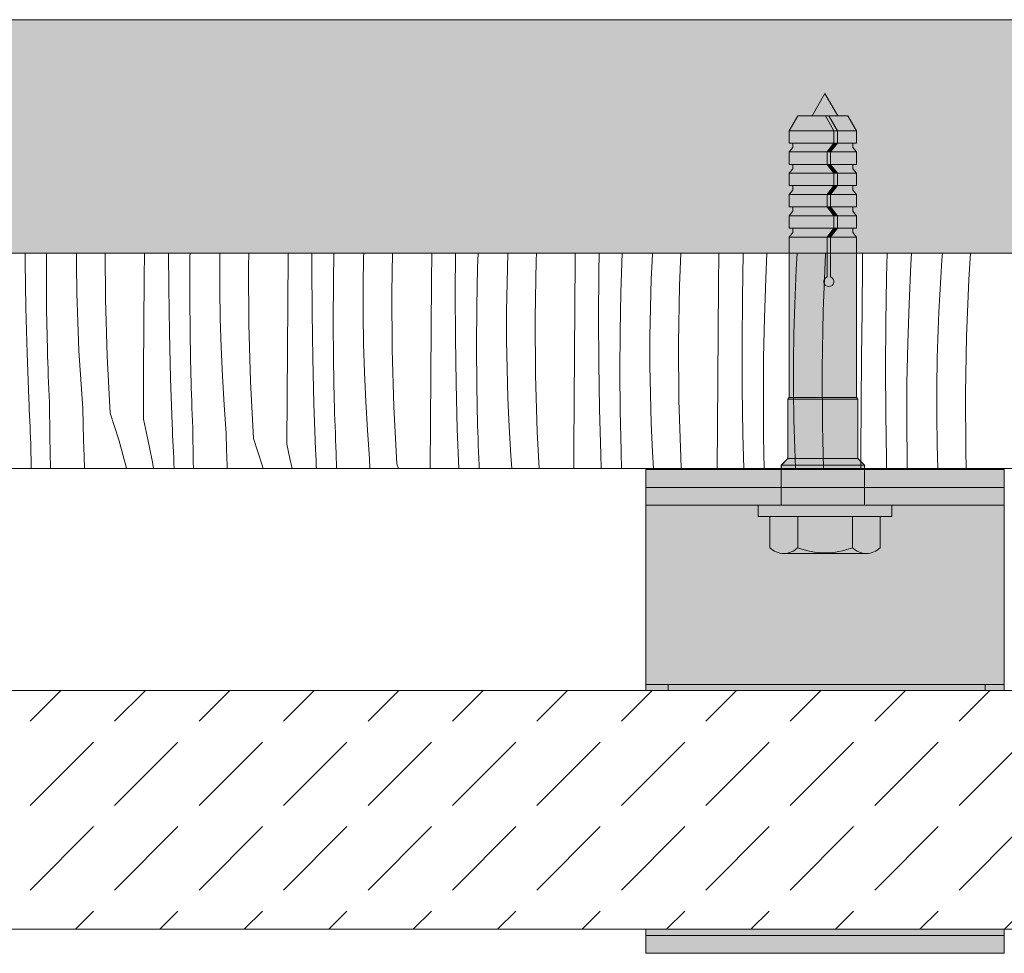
# Model space of a CAD drawing. Header units: millimetres. Extents: x -7814 to 55813, y 465 to 25965.
# Tile 43 of 112: x 31561 to 32386, y 20708 to 21489. Entities that reach past the tile are written whole.
import ezdxf

# ---------------------------------------------------------------- set-up
doc = ezdxf.new("R2010")
doc.units = ezdxf.units.MM
for name, color, linetype, lineweight in [('2D - Ogolne2', 251, 'Continuous', 15), ('2D Drafting - General102', 254, 'Continuous', 13), ('2D Drafting - General121', 255, 'Continuous', 0), ('2D Drafting - General2', 251, 'Continuous', 15), ('2D Drafting - General81', 251, 'Continuous', 20)]:
    doc.layers.add(name, color=color, linetype=linetype, lineweight=lineweight)

# ---------------------------------------------------------------- blocks, each defined once
blk = doc.blocks.new('*X24')
at = {"layer": '2D Drafting - General81', "linetype": 'Continuous'}
for p, q in [((-67249.92, 69539.27), (-67249.95, 69546.59)), ((-67249.35, 69501.11), (-67249.92, 69539.27)), ((-67232.28, 69532.27), (-67232.19, 69546.59)), ((-67207.12, 69537.44), (-67207.12, 69546.59)), ((-67182.84, 69508.37), (-67183.07, 69546.59)), ((-67150.26, 69525.96), (-67150.1, 69546.59)), ((-67129.85, 69518.09), (-67129.98, 69546.59)), ((-67112.21, 69511.1), (-67112, 69544.14)), ((-67112, 69544.14), (-67111.95, 69546.59)), ((-67087.05, 69540.42), (-67086.96, 69546.59)), ((-67087.05, 69516.27), (-67087.05, 69540.42)), ((-67063.07, 69535.02), (-67062.86, 69546.59)), ((-67030.19, 69504.78), (-67029.89, 69544.13)), ((-67029.89, 69544.13), (-67029.87, 69546.59)), ((-67009.96, 69535.08), (-67009.89, 69546.59)), ((-66991.93, 69522.97), (-66991.45, 69546.59)), ((-66966.98, 69519.25), (-66966.62, 69543.39)), ((-66966.62, 69543.39), (-66966.52, 69546.59)), ((-66943, 69513.85), (-66942.43, 69546.59)), ((-66909.82, 69522.96), (-66909.63, 69546.59)), ((-66889.89, 69513.91), (-66889.69, 69546.59)), ((-66871.19, 69534.84), (-66870.8, 69546.59)), ((-66846.55, 69522.22), (-66845.82, 69546.36)), ((-66845.82, 69546.36), (-66845.81, 69546.59)), ((-66822.93, 69492.68), (-66822.1, 69540.49)), ((-66822.1, 69540.49), (-66821.85, 69546.59)), ((-66789.75, 69501.79), (-66789.44, 69541.13)), ((-66789.44, 69541.13), (-66789.4, 69546.59)), ((-66769.59, 69530.89), (-66769.33, 69546.59)), ((-66751.13, 69513.67), (-66750.01, 69546.59)), ((-66725.75, 69525.19), (-66725.14, 69539.68)), ((-66725.14, 69539.68), (-66724.78, 69546.59)), ((-66702.03, 69519.31), (-66700.91, 69546.59)), ((-66669.38, 69519.96), (-66669.15, 69546.59)), ((-66649.52, 69509.72), (-66648.9, 69546.59)), ((-66629.94, 69525.52), (-66628.94, 69546.59)), ((-66604.33, 69533), (-66603.51, 69546.59)), ((-66581.96, 69498.14), (-66580, 69545.92)), ((-66580, 69545.92), (-66579.96, 69546.59)), ((-66548.98, 69538.13), (-66548.91, 69546.59)), ((-66528.82, 69526.7), (-66528.27, 69546.59)), ((-66508.31, 69537.36), (-66507.75, 69546.59)), ((-66483.39, 69526.32), (-66482.38, 69540.79)), ((-66482.38, 69540.79), (-66481.93, 69546.59)), ((-66459.94, 69524.75), (-66458.52, 69546.59)), ((-67232.04, 69499.22), (-67232.28, 69532.27)), ((-67206.76, 69513.3), (-67207.12, 69537.44)), ((-67062.77, 69487.2), (-67063.07, 69535.02)), ((-67009.78, 69496.92), (-67009.96, 69535.08)), ((-66871.86, 69501.8), (-66871.19, 69534.84)), ((-66769.82, 69492.74), (-66769.59, 69530.89)), ((-66605.07, 69518.51), (-66604.33, 69533)), ((-66549.31, 69498.79), (-66548.98, 69538.13)), ((-66509.88, 69504.35), (-66508.31, 69537.36)), ((-67150.54, 69486.61), (-67150.26, 69525.96)), ((-66992.14, 69489.92), (-66991.93, 69522.97)), ((-66910.12, 69483.61), (-66909.82, 69522.96)), ((-66726.48, 69501.05), (-66725.75, 69525.19)), ((-66631.06, 69492.5), (-66629.94, 69525.52)), ((-66529.45, 69488.55), (-66528.82, 69526.7)), ((-66484.26, 69511.83), (-66483.39, 69526.32)), ((-66461.89, 69476.97), (-66459.94, 69524.75)), ((-67129.28, 69479.94), (-67129.85, 69518.09)), ((-67086.69, 69492.13), (-67087.05, 69516.27)), ((-66966.99, 69495.1), (-66966.98, 69519.25)), ((-66846.91, 69498.08), (-66846.55, 69522.22)), ((-66702.86, 69471.5), (-66702.03, 69519.31)), ((-66669.69, 69480.61), (-66669.38, 69519.96)), ((-66605.68, 69504.02), (-66605.07, 69518.51)), ((-67206.04, 69489.16), (-67206.76, 69513.3)), ((-67181.42, 69460.57), (-67182.84, 69508.37)), ((-67111.98, 69478.05), (-67112.21, 69511.1)), ((-66942.7, 69466.03), (-66943, 69513.85)), ((-66889.72, 69475.75), (-66889.89, 69513.91)), ((-66751.79, 69480.63), (-66751.13, 69513.67)), ((-66649.75, 69471.57), (-66649.52, 69509.72)), ((-66485, 69497.34), (-66484.26, 69511.83)), ((-67248.37, 69462.97), (-67249.35, 69501.11)), ((-67231.36, 69466.18), (-67232.04, 69499.22)), ((-67030.47, 69465.44), (-67030.19, 69504.78)), ((-66872.08, 69468.75), (-66871.86, 69501.8)), ((-66846.92, 69473.93), (-66846.91, 69498.08)), ((-66790.05, 69462.44), (-66789.75, 69501.79)), ((-66726.85, 69476.91), (-66726.48, 69501.05)), ((-66606.41, 69479.88), (-66605.68, 69504.02)), ((-66582.79, 69450.33), (-66581.96, 69498.14)), ((-66549.62, 69459.44), (-66549.31, 69498.79)), ((-66510.99, 69471.32), (-66509.88, 69504.35)), ((-67085.97, 69467.99), (-67086.69, 69492.13)), ((-67009.21, 69458.77), (-67009.78, 69496.92)), ((-66991.91, 69456.88), (-66992.14, 69489.92)), ((-66966.63, 69470.95), (-66966.99, 69495.1)), ((-66822.64, 69444.86), (-66822.93, 69492.68)), ((-66769.65, 69454.58), (-66769.82, 69492.74)), ((-66631.72, 69459.46), (-66631.06, 69492.5)), ((-66485.62, 69482.85), (-66485, 69497.34)), ((-67204.95, 69465.04), (-67206.04, 69489.16)), ((-67150.81, 69447.27), (-67150.54, 69486.61)), ((-67061.35, 69439.4), (-67062.77, 69487.2)), ((-66910.4, 69444.27), (-66910.12, 69483.61)), ((-66529.68, 69450.39), (-66529.45, 69488.55)), ((-66486.35, 69458.71), (-66485.62, 69482.85)), ((-67128.3, 69441.8), (-67129.28, 69479.94)), ((-67111.29, 69445.01), (-67111.98, 69478.05)), ((-66889.14, 69437.6), (-66889.72, 69475.75)), ((-66846.56, 69449.78), (-66846.92, 69473.93)), ((-66752.01, 69447.58), (-66751.79, 69480.63)), ((-66726.85, 69452.76), (-66726.85, 69476.91)), ((-66669.98, 69441.27), (-66669.69, 69480.61)), ((-66606.78, 69455.73), (-66606.41, 69479.88)), ((-66462.73, 69429.16), (-66461.89, 69476.97)), ((-67231.2, 69460.63), (-67231.36, 69466.18)), ((-67203.51, 69440.93), (-67204.95, 69465.04)), ((-67084.89, 69443.86), (-67085.97, 69467.99)), ((-67030.74, 69426.1), (-67030.47, 69465.44)), ((-66965.9, 69446.82), (-66966.63, 69470.95)), ((-66941.28, 69418.23), (-66942.7, 69466.03)), ((-66871.84, 69435.71), (-66872.08, 69468.75)), ((-66702.57, 69423.69), (-66702.86, 69471.5)), ((-66649.58, 69433.41), (-66649.75, 69471.57)), ((-66511.66, 69438.28), (-66510.99, 69471.32)), ((-67246.99, 69424.84), (-67248.37, 69462.97)), ((-67231.03, 69455.08), (-67231.2, 69460.63)), ((-67178.87, 69412.82), (-67181.42, 69460.57)), ((-67008.23, 69420.63), (-67009.21, 69458.77)), ((-66991.22, 69423.84), (-66991.91, 69456.88)), ((-66790.34, 69423.1), (-66790.05, 69462.44)), ((-66631.94, 69426.41), (-66631.72, 69459.46)), ((-66549.92, 69420.1), (-66549.62, 69459.44)), ((-66486.71, 69434.56), (-66486.35, 69458.71)), ((-67230.84, 69449.53), (-67231.03, 69455.08)), ((-67230.65, 69443.98), (-67230.84, 69449.53)), ((-66845.84, 69425.65), (-66846.56, 69449.78)), ((-66769.07, 69416.43), (-66769.65, 69454.58)), ((-66726.49, 69428.61), (-66726.85, 69452.76)), ((-66606.78, 69431.59), (-66606.78, 69455.73)), ((-66582.5, 69402.52), (-66582.79, 69450.33)), ((-66529.51, 69412.24), (-66529.68, 69450.39)), ((-67230.44, 69438.44), (-67230.65, 69443.98)), ((-67201.7, 69416.85), (-67203.51, 69440.93)), ((-67151.06, 69407.92), (-67150.81, 69447.27)), ((-67126.92, 69403.67), (-67128.3, 69441.8)), ((-67111.13, 69439.46), (-67111.29, 69445.01)), ((-67083.44, 69419.76), (-67084.89, 69443.86)), ((-66964.82, 69422.69), (-66965.9, 69446.82)), ((-66910.67, 69404.92), (-66910.4, 69444.27)), ((-66821.21, 69397.06), (-66822.64, 69444.86)), ((-66751.77, 69414.54), (-66752.01, 69447.58)), ((-66670.27, 69401.93), (-66669.98, 69441.27)), ((-67230.21, 69432.89), (-67230.44, 69438.44)), ((-67229.98, 69427.34), (-67230.21, 69432.89)), ((-67110.96, 69433.91), (-67111.13, 69439.46)), ((-67110.78, 69428.36), (-67110.96, 69433.91)), ((-67058.8, 69391.65), (-67061.35, 69439.4)), ((-66888.17, 69399.45), (-66889.14, 69437.6)), ((-66871.16, 69402.67), (-66871.84, 69435.71)), ((-66649.01, 69395.26), (-66649.58, 69433.41)), ((-66511.87, 69405.24), (-66511.66, 69438.28)), ((-66486.71, 69410.41), (-66486.71, 69434.56)), ((-67246.79, 69420.16), (-67246.99, 69424.84)), ((-67229.73, 69421.79), (-67229.98, 69427.34)), ((-67110.58, 69422.81), (-67110.78, 69428.36)), ((-67031, 69386.75), (-67030.74, 69426.1)), ((-66991.06, 69418.29), (-66991.22, 69423.84)), ((-66844.75, 69401.52), (-66845.84, 69425.65)), ((-66725.77, 69404.47), (-66726.49, 69428.61)), ((-66701.15, 69375.89), (-66702.57, 69423.69)), ((-66631.71, 69393.37), (-66631.94, 69426.41)), ((-66606.42, 69407.44), (-66606.78, 69431.59)), ((-66462.43, 69381.34), (-66462.73, 69429.16)), ((-67246.59, 69415.49), (-67246.79, 69420.16)), ((-67246.38, 69410.81), (-67246.59, 69415.49)), ((-67229.39, 69393.22), (-67229.73, 69421.79)), ((-67201.43, 69403.53), (-67201.7, 69416.85)), ((-67110.37, 69417.26), (-67110.58, 69422.81)), ((-67110.15, 69411.72), (-67110.37, 69417.26)), ((-67081.63, 69395.68), (-67083.44, 69419.76)), ((-67006.85, 69382.49), (-67008.23, 69420.63)), ((-66990.89, 69412.74), (-66991.06, 69418.29)), ((-66963.37, 69398.59), (-66964.82, 69422.69)), ((-66938.73, 69370.48), (-66941.28, 69418.23)), ((-66790.6, 69383.75), (-66790.34, 69423.1)), ((-66768.1, 69378.28), (-66769.07, 69416.43)), ((-66550.2, 69380.76), (-66549.92, 69420.1)), ((-67246.16, 69406.14), (-67246.38, 69410.81)), ((-67178.87, 69412.82), (-67171.64, 69390.44)), ((-67151.06, 69407.92), (-67148.35, 69395.96)), ((-67109.91, 69406.17), (-67110.15, 69411.72)), ((-66990.71, 69407.19), (-66990.89, 69412.74)), ((-66990.51, 69401.64), (-66990.71, 69407.19)), ((-66751.09, 69381.5), (-66751.77, 69414.54)), ((-66605.7, 69383.3), (-66606.42, 69407.44)), ((-66528.94, 69374.09), (-66529.51, 69412.24)), ((-66486.35, 69386.27), (-66486.71, 69410.41)), ((-67245.94, 69401.47), (-67246.16, 69406.14)), ((-67245.72, 69396.79), (-67245.94, 69401.47)), ((-67201.07, 69390.22), (-67201.43, 69403.53)), ((-67126.72, 69398.99), (-67126.92, 69403.67)), ((-67126.52, 69394.32), (-67126.72, 69398.99)), ((-67109.66, 69400.62), (-67109.91, 69406.17)), ((-67109.32, 69372.04), (-67109.66, 69400.62)), ((-66990.3, 69396.09), (-66990.51, 69401.64)), ((-66910.92, 69366.59), (-66910.67, 69404.92)), ((-66886.98, 69366.59), (-66888.17, 69399.45)), ((-66871, 69397.12), (-66871.16, 69402.67)), ((-66843.3, 69377.42), (-66844.75, 69401.52)), ((-66724.68, 69380.35), (-66725.77, 69404.47)), ((-66670.51, 69366.59), (-66670.27, 69401.93)), ((-66581.43, 69366.59), (-66582.5, 69402.52)), ((-66511.64, 69372.19), (-66511.87, 69405.24)), ((-67245.48, 69392.12), (-67245.72, 69396.79)), ((-67245.24, 69387.45), (-67245.48, 69392.12)), ((-67228.75, 69366.59), (-67229.39, 69393.22)), ((-67171.64, 69390.44), (-67165.42, 69367.76)), ((-67148.35, 69395.96), (-67145.84, 69383.95)), ((-67126.31, 69389.64), (-67126.52, 69394.32)), ((-67081.36, 69382.36), (-67081.63, 69395.68)), ((-67058.8, 69391.65), (-67051.58, 69369.27)), ((-66990.08, 69390.55), (-66990.3, 69396.09)), ((-66989.84, 69385), (-66990.08, 69390.55)), ((-66961.56, 69374.51), (-66963.37, 69398.59)), ((-66870.83, 69391.57), (-66871, 69397.12)), ((-66870.64, 69386.02), (-66870.83, 69391.57)), ((-66819.59, 69366.59), (-66821.21, 69397.06)), ((-66648.27, 69366.59), (-66649.01, 69395.26)), ((-66631.15, 69366.59), (-66631.71, 69393.37)), ((-67244.89, 69366.59), (-67245.24, 69387.45)), ((-67200.61, 69376.91), (-67201.07, 69390.22)), ((-67145.84, 69383.95), (-67143.52, 69371.9)), ((-67126.1, 69384.97), (-67126.31, 69389.64)), ((-67125.87, 69380.29), (-67126.1, 69384.97)), ((-67081, 69369.05), (-67081.36, 69382.36)), ((-67031, 69386.75), (-67028.29, 69374.78)), ((-67006.66, 69377.82), (-67006.85, 69382.49)), ((-66989.6, 69379.45), (-66989.84, 69385)), ((-66870.44, 69380.47), (-66870.64, 69386.02)), ((-66790.72, 69366.59), (-66790.6, 69383.75)), ((-66604.95, 69366.59), (-66605.7, 69383.3)), ((-66485.77, 69366.59), (-66486.35, 69386.27)), ((-67200.19, 69366.59), (-67200.61, 69376.91)), ((-67125.65, 69375.62), (-67125.87, 69380.29)), ((-67125.41, 69370.95), (-67125.65, 69375.62)), ((-67028.29, 69374.78), (-67026.57, 69366.59)), ((-67006.45, 69373.15), (-67006.66, 69377.82)), ((-66989.44, 69366.59), (-66989.6, 69379.45)), ((-66961.4, 69366.59), (-66961.56, 69374.51)), ((-66870.23, 69374.92), (-66870.44, 69380.47)), ((-66870.01, 69369.37), (-66870.23, 69374.92)), ((-66842.49, 69366.59), (-66843.3, 69377.42)), ((-66767.67, 69366.59), (-66768.1, 69378.28)), ((-66750.93, 69375.95), (-66751.09, 69381.5)), ((-66750.76, 69370.4), (-66750.93, 69375.95)), ((-66723.86, 69366.59), (-66724.68, 69380.35)), ((-66700.65, 69366.59), (-66701.15, 69375.89)), ((-66550.3, 69366.59), (-66550.2, 69380.76)), ((-66528.75, 69366.59), (-66528.94, 69374.09)), ((-66461.99, 69366.59), (-66462.43, 69381.34)), ((-67165.42, 69367.76), (-67165.15, 69366.59)), ((-67143.52, 69371.9), (-67142.59, 69366.59)), ((-67125.19, 69366.59), (-67125.41, 69370.95)), ((-67109.19, 69366.59), (-67109.32, 69372.04)), ((-67080.92, 69366.59), (-67081, 69369.05)), ((-67051.58, 69369.27), (-67050.84, 69366.59)), ((-67006.24, 69368.47), (-67006.45, 69373.15)), ((-67006.16, 69366.59), (-67006.24, 69368.47)), ((-66938.73, 69370.48), (-66937.48, 69366.59)), ((-66869.89, 69366.59), (-66870.01, 69369.37)), ((-66750.63, 69366.59), (-66750.76, 69370.4)), ((-66511.52, 69366.59), (-66511.64, 69372.19))]:
    blk.add_line(p, q, dxfattribs=at)
blk = doc.blocks.new('Wype_nienie_26')
at = {"layer": '2D Drafting - General2', "linetype": 'Continuous'}
for p, q in [((-55900.3, 69546.59), (-72935.87, 69546.59)), ((-72935.87, 69366.59), (-55900.3, 69366.59))]:
    blk.add_line(p, q, dxfattribs=at)
at = {"layer": '2D Drafting - General81', "linetype": 'Continuous'}
blk.add_blockref('*X24', (0, 0), dxfattribs=at)

msp = doc.modelspace()

# ---------------------------------------------------------------- hatches: boundary and pattern name
at = {"layer": '2D Drafting - General102', "linetype": 'Continuous'}
for points in [[(32385.54, 21098.01), (32085.54, 21098.01), (32085.54, 21113.01), (32385.54, 21113.01)], [(32085.54, 20933.01), (32085.54, 21098.01), (32385.54, 21098.01), (32385.54, 20933.01)], [(32385.54, 21083.01), (32085.54, 21083.01), (32085.54, 21098.01), (32385.54, 21098.01)], [(32385.54, 20933.01), (32385.54, 20928.1), (32085.54, 20928.1), (32085.54, 20933.01)], [(32085.54, 20723.01), (32085.54, 20728.1), (32385.54, 20728.1), (32385.54, 20723.01)], [(32085.54, 20708.01), (32085.54, 20723.01), (32385.54, 20723.01), (32385.54, 20708.01)]]:
    msp.add_hatch(color=256, dxfattribs=at).paths.add_polyline_path(points, flags=0)
at = {"layer": '2D Drafting - General121', "linetype": 'Continuous'}
for points in [[(32235.45, 21427.61), (32224.63, 21408.88), (32246.26, 21408.88)], [(32212.67, 21408.88), (32205.52, 21396.5), (32243.01, 21396.5), (32235.86, 21408.88)], [(32235.86, 21408.88), (32243.01, 21396.5), (32245.97, 21396.5), (32238.82, 21408.88)], [(32238.82, 21408.88), (32245.97, 21396.5), (32261.88, 21396.5), (32254.73, 21408.88)], [(32205.52, 21386.15), (32243.01, 21386.15), (32243.01, 21396.5), (32205.52, 21396.5)], [(32245.97, 21386.15), (32245.97, 21396.5), (32243.01, 21396.5), (32243.01, 21386.15)], [(32245.97, 21386.15), (32261.88, 21386.15), (32261.88, 21396.5), (32245.97, 21396.5)], [(32208.48, 21386.15), (32208.48, 21382.45), (32205.52, 21378.71), (32237.26, 21378.71), (32243.01, 21386.15)], [(32240.22, 21378.71), (32245.97, 21386.15), (32243.01, 21386.15), (32237.26, 21378.71)], [(32258.92, 21386.15), (32245.97, 21386.15), (32240.22, 21378.71), (32261.88, 21378.71), (32258.92, 21382.45)], [(32205.52, 21378.71), (32205.52, 21368.35), (32237.26, 21368.35), (32237.26, 21378.71)], [(32240.22, 21368.35), (32240.22, 21378.71), (32237.26, 21378.71), (32237.26, 21368.35)], [(32261.88, 21378.71), (32240.22, 21378.71), (32240.22, 21368.35), (32261.88, 21368.35)], [(32208.48, 21368.35), (32208.48, 21364.65), (32205.52, 21360.91), (32243.01, 21360.91), (32237.26, 21368.35)], [(32205.52, 21360.91), (32205.52, 21350.56), (32243.01, 21350.56), (32243.01, 21360.91)], [(32237.26, 21368.35), (32243.01, 21360.91), (32245.97, 21360.91), (32240.22, 21368.35)], [(32258.92, 21368.35), (32240.22, 21368.35), (32245.97, 21360.91), (32261.88, 21360.91), (32258.92, 21364.65)], [(32243.01, 21360.91), (32243.01, 21350.56), (32245.97, 21350.56), (32245.97, 21360.91)], [(32261.88, 21360.91), (32245.97, 21360.91), (32245.97, 21350.56), (32261.88, 21350.56)], [(32208.48, 21350.56), (32208.48, 21346.86), (32205.52, 21343.11), (32237.26, 21343.11), (32243.01, 21350.56)], [(32243.01, 21350.56), (32237.26, 21343.11), (32240.22, 21343.11), (32245.97, 21350.56)], [(32240.22, 21343.11), (32261.88, 21343.11), (32258.92, 21346.86), (32258.92, 21350.56), (32245.97, 21350.56)], [(32205.52, 21332.76), (32237.26, 21332.76), (32237.26, 21343.11), (32205.52, 21343.11)], [(32240.22, 21332.76), (32240.22, 21343.11), (32237.26, 21343.11), (32237.26, 21332.76)], [(32261.88, 21343.11), (32240.22, 21343.11), (32240.22, 21332.76), (32261.88, 21332.76)], [(32208.48, 21332.76), (32208.48, 21329.06), (32205.52, 21325.32), (32243.01, 21325.32), (32237.26, 21332.76)], [(32237.26, 21332.76), (32243.01, 21325.32), (32245.97, 21325.32), (32240.22, 21332.76)], [(32258.92, 21332.76), (32240.22, 21332.76), (32245.97, 21325.32), (32261.88, 21325.32), (32258.92, 21329.06)], [(32205.52, 21314.96), (32243.01, 21314.96), (32243.01, 21325.32), (32205.52, 21325.32)], [(32245.97, 21314.96), (32245.97, 21325.32), (32243.01, 21325.32), (32243.01, 21314.96)], [(32261.88, 21325.32), (32245.97, 21325.32), (32245.97, 21314.96), (32261.88, 21314.96)], [(32208.48, 21314.96), (32208.48, 21311.26), (32205.52, 21307.52), (32237.26, 21307.52), (32243.01, 21314.96)], [(32240.22, 21307.52), (32245.97, 21314.96), (32243.01, 21314.96), (32237.26, 21307.52)], [(32258.92, 21314.96), (32245.97, 21314.96), (32240.22, 21307.52), (32261.88, 21307.52), (32258.92, 21311.26)], [(32205.52, 21173.1), (32261.88, 21173.1), (32261.88, 21307.52), (32240.22, 21307.52), (32240.22, 21274.21, -5.475043), (32237.26, 21274.21), (32237.26, 21307.52), (32205.52, 21307.52)], [(32237.26, 21307.52), (32237.26, 21274.21, 5.475043), (32240.22, 21274.21), (32240.22, 21307.52)], [(32204.28, 21171.86), (32263.12, 21171.86), (32261.88, 21173.1), (32205.52, 21173.1)], [(32204.28, 21122.11), (32263.12, 21122.11), (32263.12, 21171.86), (32204.28, 21171.86)], [(32198.96, 21116.52), (32268.54, 21116.52), (32268.54, 21116.7), (32263.12, 21122.11), (32204.38, 21122.11), (32198.96, 21116.7)], [(32198.96, 21113.01), (32231.67, 21113.01), (32256.02, 21113.01), (32268.54, 21113.01), (32268.54, 21116.52), (32198.96, 21116.52)], [(32198.87, 21083.01), (32235.54, 21083.01), (32268.54, 21083.01), (32268.54, 21113.01), (32232.62, 21113.01), (32198.87, 21113.01)], [(32198.87, 21113.01), (32198.87, 21083.01), (32235.54, 21083.01), (32268.54, 21083.01), (32268.54, 21113.01), (32231.67, 21113.01)], [(32235.54, 21083.01), (32179.62, 21083.01), (32179.62, 21073.69), (32235.54, 21073.69), (32291.46, 21073.69), (32291.46, 21083.01)], [(32189.33, 21073.69), (32189.33, 21047.52, 0.41956), (32212.63, 21047.52), (32212.63, 21073.69)], [(32212.63, 21073.69), (32212.63, 21047.52, 0.092424), (32235.54, 21043.25, 0.092424), (32258.45, 21047.52), (32258.45, 21073.69), (32235.54, 21073.69)], [(32258.45, 21073.69), (32258.45, 21047.52, 0.41956), (32281.75, 21047.52), (32281.75, 21073.69)], [(32235.54, 21043.25, -0.092424), (32212.63, 21047.52, -0.201281), (32200.98, 21042.63), (32270.1, 21042.63, -0.201281), (32258.45, 21047.52, -0.092424)]]:
    msp.add_hatch(color=256, dxfattribs=at).paths.add_polyline_path(points, flags=0)
at = {"layer": '2D Drafting - General81', "linetype": 'Continuous'}
h = msp.add_hatch(dxfattribs=at)
h.set_pattern_fill('SOLID___DASHED', color=256, style=0, pattern_type=2)
h.set_pattern_definition([(45, (98815.82, -48252.71), (-70.71068, 70.71068), []), (45, (98780.46, -48217.35), (-70.71068, 70.71068), [75, -25])])
h.paths.add_polyline_path([(42915.51, 21293.88), (42915.51, 21489.43), (25880.53, 21489.43), (25879.94, 21293.88)], flags=0)
msp.add_hatch(color=256, dxfattribs=at).paths.add_polyline_path([(32369.54, 20928.1), (32369.54, 20933.01), (32104.31, 20933.01), (32104.31, 20928.1)], flags=0)
msp.add_hatch(color=256, dxfattribs=at).paths.add_polyline_path([(32369.54, 20928.1), (32369.54, 20933.01), (32104.31, 20933.01), (32104.31, 20928.1)], flags=0)
h = msp.add_hatch(dxfattribs=at)
h.set_pattern_fill('BETON', color=256, style=0, pattern_type=2)
h.set_pattern_definition([(45, (98815.82, -48252.71), (-70.71068, 70.71068), [75, -25]), (45, (98815.82, -48182), (-70.71068, 70.71068), [75, -25])])
h.paths.add_polyline_path([(33735.64, 20728.1), (33735.64, 20928.1), (27765.64, 20928.1), (27765.64, 20728.1)], flags=0)

# ---------------------------------------------------------------- linework, layer by layer
at = {"layer": '2D - Ogolne2', "linetype": 'Continuous'}
for p, q in [((32224.63, 21408.88), (32235.45, 21427.61)), ((32246.26, 21408.88), (32235.45, 21427.61)), ((32212.67, 21408.88), (32205.52, 21396.5)), ((32254.73, 21408.88), (32212.67, 21408.88)), ((32235.86, 21408.88), (32243.01, 21396.5)), ((32238.82, 21408.88), (32245.97, 21396.5)), ((32254.73, 21408.88), (32261.88, 21396.5)), ((32261.88, 21396.5), (32205.52, 21396.5)), ((32205.52, 21396.5), (32205.52, 21386.15)), ((32243.01, 21396.5), (32243.01, 21386.15)), ((32245.97, 21396.5), (32245.97, 21386.15)), ((32261.88, 21396.5), (32261.88, 21386.15)), ((32261.88, 21386.15), (32205.52, 21386.15)), ((32208.48, 21386.15), (32208.48, 21382.45)), ((32243.01, 21386.15), (32237.26, 21378.71)), ((32245.97, 21386.15), (32240.22, 21378.71)), ((32258.92, 21386.15), (32258.92, 21382.45)), ((32208.48, 21382.45), (32205.52, 21378.71)), ((32261.88, 21378.71), (32205.52, 21378.71)), ((32205.52, 21378.71), (32205.52, 21368.35)), ((32237.26, 21378.71), (32237.26, 21368.35)), ((32240.22, 21378.71), (32240.22, 21368.35)), ((32258.92, 21382.45), (32261.88, 21378.71)), ((32261.88, 21378.71), (32261.88, 21368.35)), ((32261.88, 21368.35), (32205.52, 21368.35)), ((32205.52, 21368.35), (32208.48, 21368.35)), ((32208.48, 21364.65), (32205.52, 21360.91)), ((32261.88, 21360.91), (32205.52, 21360.91)), ((32205.52, 21360.91), (32205.52, 21350.56)), ((32208.48, 21368.35), (32208.48, 21364.65)), ((32237.26, 21368.35), (32243.01, 21360.91)), ((32240.22, 21368.35), (32245.97, 21360.91)), ((32243.01, 21360.91), (32243.01, 21350.56)), ((32245.97, 21360.91), (32245.97, 21350.56)), ((32261.88, 21368.35), (32258.92, 21368.35)), ((32258.92, 21368.35), (32258.92, 21364.65)), ((32258.92, 21364.65), (32261.88, 21360.91)), ((32261.88, 21360.91), (32261.88, 21350.56)), ((32261.88, 21350.56), (32205.52, 21350.56)), ((32205.52, 21350.56), (32208.48, 21350.56)), ((32208.48, 21346.86), (32205.52, 21343.11)), ((32208.48, 21350.56), (32208.48, 21346.86)), ((32243.01, 21350.56), (32237.26, 21343.11)), ((32245.97, 21350.56), (32240.22, 21343.11)), ((32258.92, 21350.56), (32258.92, 21346.86)), ((32261.88, 21350.56), (32258.92, 21350.56)), ((32258.92, 21346.86), (32261.88, 21343.11)), ((32261.88, 21343.11), (32205.52, 21343.11)), ((32205.52, 21343.11), (32205.52, 21332.76)), ((32237.26, 21343.11), (32237.26, 21332.76)), ((32240.22, 21343.11), (32240.22, 21332.76)), ((32261.88, 21343.11), (32261.88, 21332.76)), ((32261.88, 21332.76), (32205.52, 21332.76)), ((32205.52, 21332.76), (32208.48, 21332.76)), ((32208.48, 21329.06), (32205.52, 21325.32)), ((32208.48, 21332.76), (32208.48, 21329.06)), ((32237.26, 21332.76), (32243.01, 21325.32)), ((32240.22, 21332.76), (32245.97, 21325.32)), ((32258.92, 21332.76), (32258.92, 21329.06)), ((32261.88, 21332.76), (32258.92, 21332.76)), ((32258.92, 21329.06), (32261.88, 21325.32)), ((32261.88, 21325.32), (32205.52, 21325.32)), ((32205.52, 21325.32), (32205.52, 21314.96)), ((32243.01, 21325.32), (32243.01, 21314.96)), ((32245.97, 21325.32), (32245.97, 21314.96)), ((32261.88, 21325.32), (32261.88, 21314.96)), ((32261.88, 21314.96), (32205.52, 21314.96)), ((32205.52, 21314.96), (32208.48, 21314.96)), ((32208.48, 21311.26), (32205.52, 21307.52)), ((32208.48, 21314.96), (32208.48, 21311.26)), ((32243.01, 21314.96), (32237.26, 21307.52)), ((32245.97, 21314.96), (32240.22, 21307.52)), ((32258.92, 21314.96), (32258.92, 21311.26)), ((32261.88, 21314.96), (32258.92, 21314.96)), ((32258.92, 21311.26), (32261.88, 21307.52)), ((32261.88, 21307.52), (32205.52, 21307.52)), ((32205.52, 21307.52), (32205.52, 21173.1)), ((32237.26, 21307.52), (32237.26, 21274.21)), ((32240.22, 21307.52), (32240.22, 21274.21)), ((32261.88, 21307.52), (32261.88, 21173.1)), ((32205.52, 21173.1), (32204.28, 21171.86)), ((32263.12, 21171.86), (32204.28, 21171.86)), ((32204.28, 21171.86), (32204.28, 21122.11)), ((32205.52, 21173.1), (32261.88, 21173.1)), ((32261.88, 21173.1), (32263.12, 21171.86)), ((32263.12, 21171.86), (32263.12, 21122.11)), ((32204.28, 21122.11), (32198.87, 21116.7)), ((32263.12, 21122.11), (32204.28, 21122.11)), ((32263.12, 21122.11), (32268.54, 21116.7)), ((32198.87, 21116.7), (32198.87, 21113.01)), ((32268.54, 21116.7), (32268.54, 21113.01)), ((32198.87, 21113.01), (32232.62, 21113.01)), ((32268.54, 21113.01), (32231.67, 21113.01))]:
    msp.add_line(p, q, dxfattribs=at)
msp.add_arc((32238.74, 21270.3), 4.18, 110.70161, 69.29839, dxfattribs=at)
at = {"layer": '2D Drafting - General2', "linetype": 'Continuous'}
for p, q in [((32085.54, 21098.01), (32085.54, 21113.01)), ((32085.54, 21113.01), (32085.54, 20933.01)), ((32198.87, 21083.01), (32198.87, 21113.01)), ((32268.54, 21083.01), (32268.54, 21113.01)), ((32385.54, 21113.01), (32385.54, 21098.01)), ((32385.54, 21113.01), (32385.54, 20933.01)), ((32085.54, 21098.01), (32385.54, 21098.01)), ((32179.62, 21083.01), (32235.54, 21083.01)), ((32179.62, 21073.69), (32179.62, 21083.01)), ((32291.46, 21083.01), (32235.54, 21083.01)), ((32291.46, 21073.69), (32291.46, 21083.01)), ((32235.54, 21073.69), (32179.62, 21073.69)), ((32189.33, 21047.52), (32189.33, 21073.69)), ((32212.63, 21047.52), (32212.63, 21073.69)), ((32235.54, 21073.69), (32291.46, 21073.69)), ((32258.45, 21047.52), (32258.45, 21073.69)), ((32281.75, 21047.52), (32281.75, 21073.69)), ((32200.98, 21042.63), (32270.1, 21042.63)), ((32385.54, 20933.01), (32085.54, 20933.01)), ((32085.54, 20928.1), (32085.54, 20933.01)), ((32385.54, 20928.1), (32385.54, 20933.01)), ((39724.92, 20728.19), (27765.64, 20728.19)), ((32085.54, 20708.01), (32085.54, 20728.1)), ((32385.54, 20708.01), (32385.54, 20728.1)), ((32385.54, 20723.01), (32085.54, 20723.01)), ((32385.54, 20708.01), (32085.54, 20708.01))]:
    msp.add_line(p, q, dxfattribs=at)
at = {"layer": '2D Drafting - General2', "linetype": 'Continuous', "flags": 128}
for points in [[(42915.51, 21293.88), (42915.51, 21489.43), (25880.53, 21489.43), (25879.94, 21293.88)], [(32235.45, 21427.61), (32224.63, 21408.88), (32246.26, 21408.88)], [(32212.67, 21408.88), (32205.52, 21396.5), (32243.01, 21396.5), (32235.86, 21408.88)], [(32235.86, 21408.88), (32243.01, 21396.5), (32245.97, 21396.5), (32238.82, 21408.88)], [(32238.82, 21408.88), (32245.97, 21396.5), (32261.88, 21396.5), (32254.73, 21408.88)], [(32205.52, 21386.15), (32243.01, 21386.15), (32243.01, 21396.5), (32205.52, 21396.5)], [(32245.97, 21386.15), (32245.97, 21396.5), (32243.01, 21396.5), (32243.01, 21386.15)], [(32245.97, 21386.15), (32261.88, 21386.15), (32261.88, 21396.5), (32245.97, 21396.5)], [(32208.48, 21386.15), (32208.48, 21382.45), (32205.52, 21378.71), (32237.26, 21378.71), (32243.01, 21386.15)], [(32240.22, 21378.71), (32245.97, 21386.15), (32243.01, 21386.15), (32237.26, 21378.71)], [(32258.92, 21386.15), (32245.97, 21386.15), (32240.22, 21378.71), (32261.88, 21378.71), (32258.92, 21382.45)], [(32205.52, 21378.71), (32205.52, 21368.35), (32237.26, 21368.35), (32237.26, 21378.71)], [(32240.22, 21368.35), (32240.22, 21378.71), (32237.26, 21378.71), (32237.26, 21368.35)], [(32261.88, 21378.71), (32240.22, 21378.71), (32240.22, 21368.35), (32261.88, 21368.35)], [(32208.48, 21368.35), (32208.48, 21364.65), (32205.52, 21360.91), (32243.01, 21360.91), (32237.26, 21368.35)], [(32205.52, 21360.91), (32205.52, 21350.56), (32243.01, 21350.56), (32243.01, 21360.91)], [(32237.26, 21368.35), (32243.01, 21360.91), (32245.97, 21360.91), (32240.22, 21368.35)], [(32258.92, 21368.35), (32240.22, 21368.35), (32245.97, 21360.91), (32261.88, 21360.91), (32258.92, 21364.65)], [(32243.01, 21360.91), (32243.01, 21350.56), (32245.97, 21350.56), (32245.97, 21360.91)], [(32261.88, 21360.91), (32245.97, 21360.91), (32245.97, 21350.56), (32261.88, 21350.56)], [(32208.48, 21350.56), (32208.48, 21346.86), (32205.52, 21343.11), (32237.26, 21343.11), (32243.01, 21350.56)], [(32243.01, 21350.56), (32237.26, 21343.11), (32240.22, 21343.11), (32245.97, 21350.56)], [(32240.22, 21343.11), (32261.88, 21343.11), (32258.92, 21346.86), (32258.92, 21350.56), (32245.97, 21350.56)], [(32205.52, 21332.76), (32237.26, 21332.76), (32237.26, 21343.11), (32205.52, 21343.11)], [(32240.22, 21332.76), (32240.22, 21343.11), (32237.26, 21343.11), (32237.26, 21332.76)], [(32261.88, 21343.11), (32240.22, 21343.11), (32240.22, 21332.76), (32261.88, 21332.76)], [(32208.48, 21332.76), (32208.48, 21329.06), (32205.52, 21325.32), (32243.01, 21325.32), (32237.26, 21332.76)], [(32237.26, 21332.76), (32243.01, 21325.32), (32245.97, 21325.32), (32240.22, 21332.76)], [(32258.92, 21332.76), (32240.22, 21332.76), (32245.97, 21325.32), (32261.88, 21325.32), (32258.92, 21329.06)], [(32205.52, 21314.96), (32243.01, 21314.96), (32243.01, 21325.32), (32205.52, 21325.32)], [(32245.97, 21314.96), (32245.97, 21325.32), (32243.01, 21325.32), (32243.01, 21314.96)], [(32261.88, 21325.32), (32245.97, 21325.32), (32245.97, 21314.96), (32261.88, 21314.96)], [(32208.48, 21314.96), (32208.48, 21311.26), (32205.52, 21307.52), (32237.26, 21307.52), (32243.01, 21314.96)], [(32240.22, 21307.52), (32245.97, 21314.96), (32243.01, 21314.96), (32237.26, 21307.52)], [(32258.92, 21314.96), (32245.97, 21314.96), (32240.22, 21307.52), (32261.88, 21307.52), (32258.92, 21311.26)], [(32204.28, 21171.86), (32263.12, 21171.86), (32261.88, 21173.1), (32205.52, 21173.1)], [(32204.28, 21122.11), (32263.12, 21122.11), (32263.12, 21171.86), (32204.28, 21171.86)], [(32198.96, 21116.52), (32268.54, 21116.52), (32268.54, 21116.7), (32263.12, 21122.11), (32204.38, 21122.11), (32198.96, 21116.7)], [(32198.96, 21113.01), (32231.67, 21113.01), (32256.02, 21113.01), (32268.54, 21113.01), (32268.54, 21116.52), (32198.96, 21116.52)], [(32385.54, 21098.01), (32085.54, 21098.01), (32085.54, 21113.01), (32385.54, 21113.01)], [(32198.87, 21083.01), (32235.54, 21083.01), (32268.54, 21083.01), (32268.54, 21113.01), (32232.62, 21113.01), (32198.87, 21113.01)], [(32198.87, 21113.01), (32198.87, 21083.01), (32235.54, 21083.01), (32268.54, 21083.01), (32268.54, 21113.01), (32231.67, 21113.01)], [(32085.54, 20933.01), (32085.54, 21098.01), (32385.54, 21098.01), (32385.54, 20933.01)], [(32385.54, 21083.01), (32085.54, 21083.01), (32085.54, 21098.01), (32385.54, 21098.01)], [(32235.54, 21083.01), (32179.62, 21083.01), (32179.62, 21073.69), (32235.54, 21073.69), (32291.46, 21073.69), (32291.46, 21083.01)], [(32385.54, 20933.01), (32385.54, 20928.1), (32085.54, 20928.1), (32085.54, 20933.01)], [(32369.54, 20928.1), (32369.54, 20933.01), (32104.31, 20933.01), (32104.31, 20928.1)], [(32369.54, 20928.1), (32369.54, 20933.01), (32104.31, 20933.01), (32104.31, 20928.1)], [(33735.64, 20728.1), (33735.64, 20928.1), (27765.64, 20928.1), (27765.64, 20728.1)], [(32085.54, 20723.01), (32085.54, 20728.1), (32385.54, 20728.1), (32385.54, 20723.01)], [(32085.54, 20708.01), (32085.54, 20723.01), (32385.54, 20723.01), (32385.54, 20708.01)]]:
    msp.add_lwpolyline(points, close=True, dxfattribs=at)
for points in [[(32205.52, 21173.1), (32261.88, 21173.1), (32261.88, 21307.52), (32240.22, 21307.52), (32240.22, 21274.21, -5.475043), (32237.26, 21274.21), (32237.26, 21307.52), (32205.52, 21307.52)], [(32237.26, 21307.52), (32237.26, 21274.21, 5.475043), (32240.22, 21274.21), (32240.22, 21307.52)], [(32189.33, 21073.69), (32189.33, 21047.52, 0.41956), (32212.63, 21047.52), (32212.63, 21073.69)], [(32212.63, 21073.69), (32212.63, 21047.52, 0.092424), (32235.54, 21043.25, 0.092424), (32258.45, 21047.52), (32258.45, 21073.69), (32235.54, 21073.69)], [(32258.45, 21073.69), (32258.45, 21047.52, 0.41956), (32281.75, 21047.52), (32281.75, 21073.69)], [(32235.54, 21043.25, -0.092424), (32212.63, 21047.52, -0.201281), (32200.98, 21042.63), (32270.1, 21042.63, -0.201281), (32258.45, 21047.52, -0.092424)]]:
    msp.add_lwpolyline(points, format="xyb", close=True, dxfattribs=at)
at = {"layer": '2D Drafting - General2', "linetype": 'Continuous'}
for centre, radius, start, end in [((32200.98, 21058.96), 16.33, 224.47805, 315.52195), ((32235.54, 21106.83), 63.58, 248.87798, 270), ((32235.54, 21106.83), 63.58, 270, 291.12202), ((32270.1, 21058.96), 16.33, 224.47805, 315.52195)]:
    msp.add_arc(centre, radius, start, end, dxfattribs=at)

# ---------------------------------------------------------------- block references
at = {"layer": '2D Drafting - General81', "linetype": 'Continuous'}
msp.add_blockref('Wype_nienie_26', (98815.82, -48252.71), dxfattribs=at)

doc.saveas('drawing.dxf')
